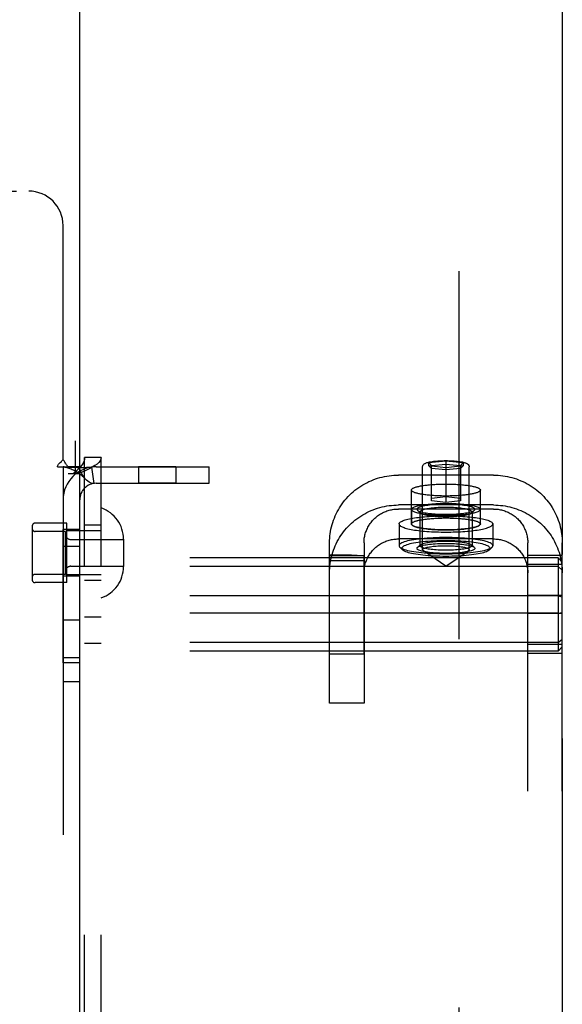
# Model space of a CAD drawing. Header units: inches. Extents: x 0 to 243, y 0 to 157.
# Tile 30 of 76: x 120.37 to 122.34, y 54.55 to 58.12. Entities that reach past the tile are written whole.
import ezdxf

# ---------------------------------------------------------------- set-up
doc = ezdxf.new("R2010")
doc.units = ezdxf.units.IN
doc.header["$LTSCALE"] = 13.357143
doc.header["$MEASUREMENT"] = 0
doc.linetypes.add('HIDDEN', pattern=[0.2, 0.1, -0.1])
doc.linetypes.add('PHANTOM', pattern=[0.8, 0.45, -0.05, 0.1, -0.05, 0.1, -0.05])
doc.layers.get('0').update_dxf_attribs({"linetype": 'CONTINUOUS'})
for name, color, linetype in [('02___PRT_ALL_AXES', 7, 'CONTINUOUS'), ('AVAILABLE_DOOR_SPACES', 7, 'CONTINUOUS'), ('DEFAULT_2', 8, 'HIDDEN')]:
    doc.layers.add(name, color=color, linetype=linetype)

msp = doc.modelspace()

# ---------------------------------------------------------------- linework, layer by layer
at = {"color": 3, "linetype": 'Continuous'}
msp.add_line((120.5894, 43.8734), (120.5894, 66.3734), dxfattribs=at)
at = {"layer": '02___PRT_ALL_AXES', "color": 8, "linetype": 'HIDDEN'}
for p, q in [((120.6074, 53.4644), (120.6074, 56.5324)), ((120.6674, 53.4644), (120.6674, 56.5324)), ((120.9386, 56.4984), (120.8026, 56.4984)), ((120.8026, 56.4984), (120.8026, 56.4384)), ((120.9386, 56.4984), (120.9386, 56.4384)), ((120.9386, 56.4384), (120.8026, 56.4384)), ((121.7924, 56.2909), (121.7924, 56.414)), ((122.0424, 56.2909), (122.0424, 56.414)), ((121.7929, 56.3441), (121.7929, 56.2909)), ((122.0419, 56.3441), (122.0419, 56.2909)), ((120.5424, 56.2939), (120.4274, 56.2939)), ((120.5894, 56.2704), (120.5294, 56.2704)), ((120.5294, 55.7874), (120.5294, 56.2704)), ((120.5424, 56.0779), (120.5424, 56.2939)), ((120.5894, 55.7874), (120.5894, 56.2704)), ((120.6674, 56.2859), (120.6074, 56.2859)), ((121.7474, 56.2909), (121.7474, 56.2121)), ((122.0874, 56.2909), (122.0874, 56.2121)), ((120.5894, 56.2094), (120.5294, 56.2094)), ((121.4954, 56.1784), (121.4954, 56.177)), ((121.4954, 56.177), (121.6204, 56.177)), ((121.4954, 56.1659), (121.4955, 56.1732)), ((121.4954, 56.1612), (121.4954, 56.1659)), ((121.4954, 55.8184), (121.4954, 56.1612)), ((121.4954, 56.1586), (121.6204, 56.1586)), ((121.4955, 56.1732), (121.4955, 56.1757)), ((121.5541, 56.1774), (121.5313, 56.1777)), ((121.5755, 56.1771), (121.5541, 56.1774)), ((121.6204, 56.1768), (121.6204, 56.177)), ((121.6204, 56.1727), (121.6204, 56.1744)), ((121.6204, 56.1706), (121.6204, 56.1727)), ((121.6204, 56.1621), (121.6204, 56.1706)), ((121.6204, 55.8184), (121.6204, 56.1621)), ((120.5894, 56.1014), (120.5294, 56.1014)), ((120.6674, 56.0859), (120.6074, 56.0859)), ((120.5424, 56.0779), (120.4274, 56.0779)), ((120.6674, 55.9524), (120.6074, 55.9524)), ((120.5894, 55.9414), (120.5294, 55.9414)), ((120.6674, 55.8574), (120.6074, 55.8574)), ((120.5894, 55.8054), (120.5294, 55.8054)), ((121.6204, 55.8184), (121.4954, 55.8184)), ((120.5894, 55.7874), (120.5294, 55.7874)), ((120.5894, 55.7184), (120.5294, 55.7184))]:
    msp.add_line(p, q, dxfattribs=at)
for points in [[(121.7924, 56.414), (121.7925, 56.4149), (121.7928, 56.4158), (121.7933, 56.4167), (121.7941, 56.4176), (121.795, 56.4184), (121.7962, 56.4193), (121.7976, 56.4202), (121.7991, 56.421), (121.8009, 56.4219), (121.8029, 56.4227), (121.8051, 56.4235), (121.8074, 56.4243), (121.81, 56.4251), (121.8127, 56.4259), (121.8156, 56.4266), (121.8187, 56.4273), (121.822, 56.428), (121.8254, 56.4287), (121.829, 56.4293), (121.8327, 56.4299), (121.8366, 56.4305), (121.8406, 56.4311), (121.8447, 56.4316), (121.849, 56.4322), (121.8534, 56.4326), (121.8579, 56.4331), (121.8625, 56.4335), (121.8671, 56.4339), (121.8719, 56.4342), (121.8768, 56.4345), (121.8817, 56.4348), (121.8867, 56.435), (121.8917, 56.4352), (121.8968, 56.4354), (121.9019, 56.4355), (121.907, 56.4356), (121.9122, 56.4357), (121.9174, 56.4357)], [(121.9174, 56.3923), (121.9122, 56.3923), (121.907, 56.3923), (121.9019, 56.3924), (121.8968, 56.3926), (121.8917, 56.3927), (121.8867, 56.3929), (121.8817, 56.3932), (121.8768, 56.3934), (121.8719, 56.3938), (121.8671, 56.3941), (121.8625, 56.3945), (121.8579, 56.3949), (121.8534, 56.3953), (121.849, 56.3958), (121.8447, 56.3963), (121.8406, 56.3969), (121.8366, 56.3974), (121.8327, 56.398), (121.829, 56.3986), (121.8254, 56.3993), (121.822, 56.4), (121.8187, 56.4006), (121.8156, 56.4014), (121.8127, 56.4021), (121.81, 56.4029), (121.8074, 56.4036), (121.8051, 56.4044), (121.8029, 56.4053), (121.8009, 56.4061), (121.7991, 56.4069), (121.7976, 56.4078), (121.7962, 56.4087), (121.795, 56.4095), (121.7941, 56.4104), (121.7933, 56.4113), (121.7928, 56.4122), (121.7925, 56.4131), (121.7924, 56.414)], [(121.9174, 56.4357), (121.9225, 56.4357), (121.9277, 56.4356), (121.9328, 56.4355), (121.9379, 56.4354), (121.943, 56.4352), (121.948, 56.435), (121.953, 56.4348), (121.9579, 56.4345), (121.9628, 56.4342), (121.9676, 56.4339), (121.9723, 56.4335), (121.9769, 56.4331), (121.9813, 56.4326), (121.9857, 56.4322), (121.99, 56.4316), (121.9941, 56.4311), (121.9981, 56.4305), (122.002, 56.4299), (122.0057, 56.4293), (122.0093, 56.4287), (122.0127, 56.428), (122.016, 56.4273), (122.0191, 56.4266), (122.022, 56.4259), (122.0247, 56.4251), (122.0273, 56.4243), (122.0297, 56.4235), (122.0318, 56.4227), (122.0338, 56.4219), (122.0356, 56.421), (122.0372, 56.4202), (122.0385, 56.4193), (122.0397, 56.4184), (122.0407, 56.4176), (122.0414, 56.4167), (122.0419, 56.4158), (122.0423, 56.4149), (122.0424, 56.414)], [(122.0424, 56.414), (122.0423, 56.4131), (122.0419, 56.4122), (122.0414, 56.4113), (122.0407, 56.4104), (122.0397, 56.4095), (122.0385, 56.4087), (122.0372, 56.4078), (122.0356, 56.4069), (122.0338, 56.4061), (122.0318, 56.4053), (122.0297, 56.4044), (122.0273, 56.4036), (122.0247, 56.4029), (122.022, 56.4021), (122.0191, 56.4014), (122.016, 56.4006), (122.0127, 56.4), (122.0093, 56.3993), (122.0057, 56.3986), (122.002, 56.398), (121.9981, 56.3974), (121.9941, 56.3969), (121.99, 56.3963), (121.9857, 56.3958), (121.9813, 56.3953), (121.9769, 56.3949), (121.9723, 56.3945), (121.9676, 56.3941), (121.9628, 56.3938), (121.9579, 56.3934), (121.953, 56.3932), (121.948, 56.3929), (121.943, 56.3927), (121.9379, 56.3926), (121.9328, 56.3924), (121.9277, 56.3923), (121.9225, 56.3923), (121.9174, 56.3923)], [(121.7929, 56.3441), (121.7931, 56.3454), (121.7938, 56.3467), (121.7949, 56.348), (121.7965, 56.3492), (121.7985, 56.3505), (121.8009, 56.3517), (121.8038, 56.3529), (121.8071, 56.3541), (121.8108, 56.3552), (121.8149, 56.3563), (121.8194, 56.3574), (121.8242, 56.3584), (121.8293, 56.3593), (121.8348, 56.3602), (121.8406, 56.3611), (121.8466, 56.3619), (121.8529, 56.3626), (121.8595, 56.3632), (121.8663, 56.3638), (121.8732, 56.3643), (121.8803, 56.3647), (121.8876, 56.365), (121.8949, 56.3653), (121.9024, 56.3655), (121.9098, 56.3656), (121.9174, 56.3657), (121.9249, 56.3656), (121.9324, 56.3655), (121.9398, 56.3653), (121.9472, 56.365), (121.9544, 56.3647), (121.9615, 56.3643), (121.9685, 56.3638), (121.9752, 56.3632), (121.9818, 56.3626), (121.9881, 56.3619), (121.9941, 56.3611), (121.9999, 56.3602), (122.0054, 56.3593), (122.0105, 56.3584), (122.0154, 56.3574), (122.0198, 56.3563), (122.0239, 56.3552), (122.0276, 56.3541), (122.0309, 56.3529), (122.0338, 56.3517), (122.0362, 56.3505), (122.0382, 56.3492), (122.0398, 56.348), (122.0409, 56.3467), (122.0416, 56.3454), (122.0419, 56.3441)], [(121.7929, 56.3441), (121.7931, 56.3428), (121.7938, 56.3415), (121.7949, 56.3402), (121.7965, 56.3389), (121.7985, 56.3376), (121.8009, 56.3364), (121.8038, 56.3352), (121.8071, 56.334), (121.8108, 56.3329), (121.8149, 56.3318), (121.8194, 56.3307), (121.8242, 56.3297), (121.8293, 56.3288), (121.8348, 56.3279), (121.8406, 56.327), (121.8466, 56.3263), (121.8529, 56.3256), (121.8595, 56.3249), (121.8663, 56.3243), (121.8732, 56.3238), (121.8803, 56.3234), (121.8876, 56.3231), (121.8949, 56.3228), (121.9024, 56.3226), (121.9098, 56.3225), (121.9174, 56.3224), (121.9249, 56.3225), (121.9324, 56.3226), (121.9398, 56.3228), (121.9472, 56.3231), (121.9544, 56.3234), (121.9615, 56.3238), (121.9685, 56.3243), (121.9752, 56.3249), (121.9818, 56.3256), (121.9881, 56.3263), (121.9941, 56.327), (121.9999, 56.3279), (122.0054, 56.3288), (122.0105, 56.3297), (122.0154, 56.3307), (122.0198, 56.3318), (122.0239, 56.3329), (122.0276, 56.334), (122.0309, 56.3352), (122.0338, 56.3364), (122.0362, 56.3376), (122.0382, 56.3389), (122.0398, 56.3402), (122.0409, 56.3415), (122.0416, 56.3428), (122.0419, 56.3441)], [(121.7474, 56.2909), (121.7476, 56.2924), (121.7483, 56.294), (121.7495, 56.2955), (121.7511, 56.297), (121.7532, 56.2985), (121.7557, 56.3), (121.7586, 56.3015), (121.7621, 56.3029), (121.7659, 56.3043), (121.7701, 56.3056), (121.7748, 56.307), (121.7798, 56.3082), (121.7852, 56.3095), (121.791, 56.3106), (121.7971, 56.3118), (121.8036, 56.3128), (121.8104, 56.3138), (121.8174, 56.3148), (121.8248, 56.3156), (121.8324, 56.3164), (121.8402, 56.3172), (121.8482, 56.3178), (121.8564, 56.3184), (121.8648, 56.319), (121.8734, 56.3194), (121.882, 56.3198), (121.8908, 56.32), (121.8996, 56.3202), (121.9085, 56.3204), (121.9174, 56.3204), (121.9263, 56.3204), (121.9351, 56.3202), (121.944, 56.32), (121.9527, 56.3198), (121.9614, 56.3194), (121.9699, 56.319), (121.9783, 56.3184), (121.9865, 56.3178), (121.9945, 56.3172), (122.0024, 56.3164), (122.0099, 56.3156), (122.0173, 56.3148), (122.0243, 56.3138), (122.0311, 56.3128), (122.0376, 56.3118), (122.0437, 56.3106), (122.0495, 56.3095), (122.0549, 56.3082), (122.0599, 56.307), (122.0646, 56.3056), (122.0688, 56.3043), (122.0727, 56.3029), (122.0761, 56.3015), (122.079, 56.3), (122.0816, 56.2985), (122.0836, 56.297), (122.0853, 56.2955), (122.0864, 56.294), (122.0871, 56.2924), (122.0874, 56.2909)], [(121.7924, 56.2909), (121.7925, 56.2918), (121.7928, 56.2927), (121.7933, 56.2936), (121.7941, 56.2945), (121.795, 56.2953), (121.7962, 56.2962), (121.7976, 56.2971), (121.7991, 56.2979), (121.8009, 56.2988), (121.8029, 56.2996), (121.8051, 56.3004), (121.8074, 56.3012), (121.81, 56.302), (121.8127, 56.3028), (121.8156, 56.3035), (121.8187, 56.3042), (121.822, 56.3049), (121.8254, 56.3056), (121.829, 56.3062), (121.8327, 56.3068), (121.8366, 56.3074), (121.8406, 56.308), (121.8447, 56.3085), (121.849, 56.3091), (121.8534, 56.3095), (121.8579, 56.31), (121.8625, 56.3104), (121.8671, 56.3108), (121.8719, 56.3111), (121.8768, 56.3114), (121.8817, 56.3117), (121.8867, 56.3119), (121.8917, 56.3121), (121.8968, 56.3123), (121.9019, 56.3124), (121.907, 56.3125), (121.9122, 56.3126), (121.9174, 56.3126)], [(121.7929, 56.2909), (121.7931, 56.2922), (121.7938, 56.2935), (121.7949, 56.2948), (121.7965, 56.2961), (121.7985, 56.2973), (121.8009, 56.2985), (121.8038, 56.2998), (121.8071, 56.3009), (121.8108, 56.3021), (121.8149, 56.3032), (121.8194, 56.3042), (121.8242, 56.3052), (121.8293, 56.3062), (121.8348, 56.3071), (121.8406, 56.3079), (121.8466, 56.3087), (121.8529, 56.3094), (121.8595, 56.31), (121.8663, 56.3106), (121.8732, 56.3111), (121.8803, 56.3115), (121.8876, 56.3119), (121.8949, 56.3121), (121.9024, 56.3123), (121.9098, 56.3125), (121.9174, 56.3125), (121.9249, 56.3125), (121.9324, 56.3123), (121.9398, 56.3121), (121.9472, 56.3119), (121.9544, 56.3115), (121.9615, 56.3111), (121.9685, 56.3106), (121.9752, 56.31), (121.9818, 56.3094), (121.9881, 56.3087), (121.9941, 56.3079), (121.9999, 56.3071), (122.0054, 56.3062), (122.0105, 56.3052), (122.0154, 56.3042), (122.0198, 56.3032), (122.0239, 56.3021), (122.0276, 56.3009), (122.0309, 56.2998), (122.0338, 56.2985), (122.0362, 56.2973), (122.0382, 56.2961), (122.0398, 56.2948), (122.0409, 56.2935), (122.0416, 56.2922), (122.0419, 56.2909)], [(121.9174, 56.3126), (121.9225, 56.3126), (121.9277, 56.3125), (121.9328, 56.3124), (121.9379, 56.3123), (121.943, 56.3121), (121.948, 56.3119), (121.953, 56.3117), (121.9579, 56.3114), (121.9628, 56.3111), (121.9676, 56.3108), (121.9723, 56.3104), (121.9769, 56.31), (121.9813, 56.3095), (121.9857, 56.3091), (121.99, 56.3085), (121.9941, 56.308), (121.9981, 56.3074), (122.002, 56.3068), (122.0057, 56.3062), (122.0093, 56.3056), (122.0127, 56.3049), (122.016, 56.3042), (122.0191, 56.3035), (122.022, 56.3028), (122.0247, 56.302), (122.0273, 56.3012), (122.0297, 56.3004), (122.0318, 56.2996), (122.0338, 56.2988), (122.0356, 56.2979), (122.0372, 56.2971), (122.0385, 56.2962), (122.0397, 56.2953), (122.0407, 56.2945), (122.0414, 56.2936), (122.0419, 56.2927), (122.0423, 56.2918), (122.0424, 56.2909)], [(121.7474, 56.2909), (121.7476, 56.2893), (121.7483, 56.2878), (121.7495, 56.2863), (121.7511, 56.2847), (121.7532, 56.2832), (121.7557, 56.2818), (121.7586, 56.2803), (121.7621, 56.2789), (121.7659, 56.2775), (121.7701, 56.2761), (121.7748, 56.2748), (121.7798, 56.2735), (121.7852, 56.2723), (121.791, 56.2711), (121.7971, 56.27), (121.8036, 56.2689), (121.8104, 56.2679), (121.8174, 56.267), (121.8248, 56.2661), (121.8324, 56.2653), (121.8402, 56.2646), (121.8482, 56.2639), (121.8564, 56.2633), (121.8648, 56.2628), (121.8734, 56.2624), (121.882, 56.262), (121.8908, 56.2617), (121.8996, 56.2615), (121.9085, 56.2614), (121.9174, 56.2614), (121.9263, 56.2614), (121.9351, 56.2615), (121.944, 56.2617), (121.9527, 56.262), (121.9614, 56.2624), (121.9699, 56.2628), (121.9783, 56.2633), (121.9865, 56.2639), (121.9945, 56.2646), (122.0024, 56.2653), (122.0099, 56.2661), (122.0173, 56.267), (122.0243, 56.2679), (122.0311, 56.2689), (122.0376, 56.27), (122.0437, 56.2711), (122.0495, 56.2723), (122.0549, 56.2735), (122.0599, 56.2748), (122.0646, 56.2761), (122.0688, 56.2775), (122.0727, 56.2789), (122.0761, 56.2803), (122.079, 56.2818), (122.0816, 56.2832), (122.0836, 56.2847), (122.0853, 56.2863), (122.0864, 56.2878), (122.0871, 56.2893), (122.0874, 56.2909)], [(121.9174, 56.2692), (121.9122, 56.2692), (121.907, 56.2692), (121.9019, 56.2693), (121.8968, 56.2695), (121.8917, 56.2696), (121.8867, 56.2698), (121.8817, 56.2701), (121.8768, 56.2703), (121.8719, 56.2707), (121.8671, 56.271), (121.8625, 56.2714), (121.8579, 56.2718), (121.8534, 56.2722), (121.849, 56.2727), (121.8447, 56.2732), (121.8406, 56.2737), (121.8366, 56.2743), (121.8327, 56.2749), (121.829, 56.2755), (121.8254, 56.2762), (121.822, 56.2769), (121.8187, 56.2775), (121.8156, 56.2783), (121.8127, 56.279), (121.81, 56.2798), (121.8074, 56.2805), (121.8051, 56.2813), (121.8029, 56.2822), (121.8009, 56.283), (121.7991, 56.2838), (121.7976, 56.2847), (121.7962, 56.2856), (121.795, 56.2864), (121.7941, 56.2873), (121.7933, 56.2882), (121.7928, 56.2891), (121.7925, 56.29), (121.7924, 56.2909)], [(121.7929, 56.2909), (121.7931, 56.2896), (121.7938, 56.2883), (121.7949, 56.287), (121.7965, 56.2857), (121.7985, 56.2844), (121.8009, 56.2832), (121.8038, 56.282), (121.8071, 56.2808), (121.8108, 56.2797), (121.8149, 56.2786), (121.8194, 56.2775), (121.8242, 56.2765), (121.8293, 56.2756), (121.8348, 56.2747), (121.8406, 56.2739), (121.8466, 56.2731), (121.8529, 56.2724), (121.8595, 56.2717), (121.8663, 56.2712), (121.8732, 56.2707), (121.8803, 56.2702), (121.8876, 56.2699), (121.8949, 56.2696), (121.9024, 56.2694), (121.9098, 56.2693), (121.9174, 56.2693), (121.9249, 56.2693), (121.9324, 56.2694), (121.9398, 56.2696), (121.9472, 56.2699), (121.9544, 56.2702), (121.9615, 56.2707), (121.9685, 56.2712), (121.9752, 56.2717), (121.9818, 56.2724), (121.9881, 56.2731), (121.9941, 56.2739), (121.9999, 56.2747), (122.0054, 56.2756), (122.0105, 56.2765), (122.0154, 56.2775), (122.0198, 56.2786), (122.0239, 56.2797), (122.0276, 56.2808), (122.0309, 56.282), (122.0338, 56.2832), (122.0362, 56.2844), (122.0382, 56.2857), (122.0398, 56.287), (122.0409, 56.2883), (122.0416, 56.2896), (122.0419, 56.2909)], [(122.0424, 56.2909), (122.0423, 56.29), (122.0419, 56.2891), (122.0414, 56.2882), (122.0407, 56.2873), (122.0397, 56.2864), (122.0385, 56.2856), (122.0372, 56.2847), (122.0356, 56.2838), (122.0338, 56.283), (122.0318, 56.2822), (122.0297, 56.2813), (122.0273, 56.2805), (122.0247, 56.2798), (122.022, 56.279), (122.0191, 56.2783), (122.016, 56.2775), (122.0127, 56.2769), (122.0093, 56.2762), (122.0057, 56.2755), (122.002, 56.2749), (121.9981, 56.2743), (121.9941, 56.2737), (121.99, 56.2732), (121.9857, 56.2727), (121.9813, 56.2722), (121.9769, 56.2718), (121.9723, 56.2714), (121.9676, 56.271), (121.9628, 56.2707), (121.9579, 56.2703), (121.953, 56.2701), (121.948, 56.2698), (121.943, 56.2696), (121.9379, 56.2695), (121.9328, 56.2693), (121.9277, 56.2692), (121.9225, 56.2692), (121.9174, 56.2692)], [(121.5313, 56.1777), (121.5071, 56.1782), (121.4954, 56.1784)], [(121.4955, 56.1757), (121.4955, 56.1766), (121.4955, 56.1773), (121.4955, 56.1779), (121.4954, 56.1782), (121.4954, 56.1784), (121.4954, 56.1784)], [(121.5954, 56.177), (121.5856, 56.177), (121.5755, 56.1771)], [(121.6204, 56.1744), (121.6204, 56.1751), (121.6204, 56.1757), (121.6204, 56.1768)]]:
    msp.add_lwpolyline(points, dxfattribs=at)
at = {"layer": 'AVAILABLE_DOOR_SPACES', "color": 4, "linetype": 'PHANTOM'}
msp.add_line((122.3394, 94.2484), (122.3394, 15.9984), dxfattribs=at)
at = {"layer": 'DEFAULT_2', "color": 8, "linetype": 'HIDDEN'}
for p, q in [((121.9644, 94.6084), (121.9644, 15.6384)), ((119.0244, 57.4984), (120.4044, 57.4984)), ((120.5294, 56.5246), (120.5294, 57.3734)), ((118.8549, 56.5924), (120.5739, 56.5924)), ((120.5739, 56.4724), (120.5739, 56.5924)), ((118.8549, 56.5324), (120.5739, 56.5324)), ((120.6674, 56.5324), (120.6074, 56.5324)), ((120.6074, 53.4644), (120.6074, 56.5324)), ((120.6674, 53.4644), (120.6674, 56.5324)), ((121.8549, 56.5139), (121.9174, 56.5201)), ((121.8549, 56.5013), (121.8549, 56.5139)), ((121.8549, 56.5139), (121.8649, 56.503)), ((121.9174, 56.5201), (121.9799, 56.5139)), ((121.9174, 56.5201), (121.9174, 56.369)), ((121.9799, 56.5139), (121.9699, 56.503)), ((121.9799, 56.5139), (121.9799, 56.5013)), ((120.5085, 56.4984), (120.5477, 56.4984)), ((120.5294, 56.4984), (120.5294, 53.4984)), ((120.5894, 56.4984), (120.5477, 56.4984)), ((120.6316, 56.4971), (120.6405, 56.4377)), ((120.6494, 56.4984), (121.0594, 56.4984)), ((121.0594, 56.4384), (121.0594, 56.4984)), ((121.8329, 56.1973), (121.8329, 56.4977)), ((121.9174, 56.4951), (121.8549, 56.5013)), ((121.8549, 56.5013), (121.8649, 56.4925)), ((121.8649, 56.503), (121.9174, 56.5083)), ((121.8649, 56.3743), (121.8649, 56.503)), ((121.9174, 56.4872), (121.8649, 56.4925)), ((121.9174, 56.5083), (121.9699, 56.503)), ((121.9799, 56.5013), (121.9174, 56.4951)), ((121.9699, 56.4925), (121.9174, 56.4872)), ((121.9699, 56.503), (121.9699, 56.3743)), ((121.9799, 56.5013), (121.9699, 56.4925)), ((122.0019, 56.1973), (122.0019, 56.4977)), ((120.5844, 56.4724), (120.5474, 56.4724)), ((122.0894, 56.4682), (121.7454, 56.4682)), ((120.6494, 56.4384), (121.0594, 56.4384)), ((121.8649, 56.3848), (121.9174, 56.3901)), ((121.9174, 56.369), (121.8649, 56.3743)), ((121.9174, 56.3901), (121.9699, 56.3848)), ((121.9699, 56.3743), (121.9174, 56.369)), ((122.0894, 56.3597), (121.7454, 56.3597)), ((122.0894, 56.3451), (121.7454, 56.3451)), ((121.8238, 56.3313), (121.814, 56.3408)), ((122.0109, 56.3313), (122.0207, 56.3408)), ((121.8224, 56.3342), (121.8224, 56.2121)), ((122.0124, 56.3342), (122.0124, 56.2121)), ((120.4174, 56.2839), (120.4174, 56.0879)), ((120.5374, 56.2639), (120.4274, 56.2639)), ((120.5374, 56.1079), (120.5374, 56.2639)), ((120.6674, 56.2659), (120.5424, 56.2659)), ((120.5574, 56.2344), (120.7484, 56.2344)), ((120.7484, 56.2354), (120.7484, 56.1364)), ((122.0894, 56.2366), (121.7454, 56.2366)), ((121.4954, 55.6409), (121.4954, 56.222)), ((121.6204, 56.222), (121.6204, 55.6409)), ((121.7599, 56.1973), (121.75, 56.2069)), ((121.8238, 56.215), (121.814, 56.2055)), ((121.9174, 56.1382), (121.8355, 56.1937)), ((121.9174, 56.1382), (121.9992, 56.1937)), ((122.0109, 56.215), (122.0207, 56.2055)), ((122.0749, 56.1973), (122.0847, 56.2069)), ((122.2144, 49.9783), (122.2144, 56.222)), ((122.3394, 49.9783), (122.3394, 56.222)), ((122.3244, 56.1679), (118.8544, 56.1679)), ((122.3394, 56.1761), (122.2144, 56.1761)), ((122.3244, 56.1679), (122.3394, 56.1517)), ((122.3244, 56.1679), (122.3244, 55.8288)), ((122.3244, 56.1366), (118.8544, 56.1366)), ((120.5574, 56.1374), (120.7484, 56.1374)), ((122.3394, 56.1432), (122.2144, 56.1432)), ((122.3244, 56.1366), (122.3394, 56.1233)), ((120.5374, 56.1079), (120.4274, 56.1079)), ((120.6674, 56.1059), (120.5424, 56.1059)), ((122.3244, 56.0297), (118.8544, 56.0297)), ((122.3394, 56.0312), (122.2144, 56.0312)), ((122.3244, 56.0297), (122.3394, 56.0267)), ((122.3244, 55.9671), (118.8544, 55.9671)), ((122.3394, 55.9656), (122.2144, 55.9656)), ((122.3244, 55.9671), (122.3394, 55.9701)), ((122.3244, 55.8602), (122.3394, 55.8734)), ((122.3244, 55.8602), (118.8544, 55.8602)), ((122.3394, 55.8535), (122.2144, 55.8535)), ((122.3244, 55.8288), (122.3394, 55.8451)), ((122.3244, 55.8288), (118.8544, 55.8288)), ((122.3394, 55.8207), (122.2144, 55.8207)), ((121.6204, 55.6409), (121.4954, 55.6409))]:
    msp.add_line(p, q, dxfattribs=at)
for points in [[(120.5085, 56.4984), (120.5091, 56.5007), (120.51, 56.5031), (120.5113, 56.5056), (120.5129, 56.5079), (120.5146, 56.5099), (120.5164, 56.5119), (120.5185, 56.5138)], [(120.5185, 56.5138), (120.5229, 56.5179), (120.5252, 56.52), (120.5274, 56.5222), (120.5294, 56.5246)], [(120.5379, 56.5112), (120.5354, 56.5153), (120.534, 56.5176), (120.5325, 56.52), (120.5309, 56.5223), (120.5294, 56.5246)], [(120.6074, 56.5324), (120.6069, 56.5264), (120.6055, 56.5204), (120.6031, 56.5144), (120.5999, 56.5084), (120.5959, 56.5024), (120.5911, 56.4964), (120.5856, 56.4904), (120.5795, 56.4844), (120.5729, 56.4784), (120.5659, 56.4724)], [(120.6674, 56.5324), (120.6664, 56.5264), (120.6636, 56.5204), (120.6589, 56.5144), (120.6525, 56.5084), (120.6444, 56.5024), (120.6348, 56.4964), (120.6238, 56.4904), (120.6116, 56.4844), (120.5984, 56.4784), (120.5844, 56.4724)], [(121.8329, 56.4977), (121.833, 56.4995), (121.8334, 56.5012), (121.834, 56.503), (121.8349, 56.5046), (121.8361, 56.5061), (121.8374, 56.5074), (121.8388, 56.5086), (121.8404, 56.5097), (121.8422, 56.5107), (121.8441, 56.5116), (121.8463, 56.5125), (121.8487, 56.5133), (121.8515, 56.5142), (121.8547, 56.515), (121.8584, 56.5158), (121.8626, 56.5166), (121.8672, 56.5174), (121.8722, 56.5181), (121.8773, 56.5187), (121.8827, 56.5192), (121.8882, 56.5196), (121.8938, 56.52), (121.8996, 56.5203), (121.9055, 56.5205), (121.9114, 56.5206), (121.9174, 56.5206)], [(121.9174, 56.5206), (121.9234, 56.5206), (121.9294, 56.5205), (121.9354, 56.5202), (121.9413, 56.52), (121.947, 56.5196), (121.9526, 56.5191), (121.958, 56.5186), (121.9632, 56.518), (121.9682, 56.5173), (121.9728, 56.5165), (121.9769, 56.5157), (121.9805, 56.5149), (121.9836, 56.5141), (121.9864, 56.5132), (121.9887, 56.5124), (121.9909, 56.5115), (121.9928, 56.5106), (121.9945, 56.5096), (121.996, 56.5085), (121.9974, 56.5073), (121.9987, 56.506), (121.9998, 56.5045), (122.0007, 56.5029), (122.0013, 56.5012), (122.0017, 56.4995), (122.0019, 56.4977)], [(120.5324, 56.4977), (120.5311, 56.4979), (120.5298, 56.4982), (120.5294, 56.4984)], [(120.6316, 56.4971), (120.6231, 56.4961), (120.6141, 56.4954), (120.6051, 56.495), (120.5963, 56.4949), (120.5881, 56.4949), (120.5805, 56.495), (120.5735, 56.4952), (120.567, 56.4954), (120.5608, 56.4956), (120.5551, 56.4959), (120.5496, 56.4963), (120.5446, 56.4966), (120.5401, 56.497), (120.5363, 56.4973), (120.5333, 56.4976), (120.5318, 56.4978)], [(120.5324, 56.4977), (120.5355, 56.4972), (120.5389, 56.4966), (120.5424, 56.4957), (120.5462, 56.4947), (120.55, 56.4935), (120.554, 56.4922), (120.558, 56.4907), (120.562, 56.489), (120.5662, 56.4871), (120.5703, 56.4851), (120.5744, 56.4828), (120.5785, 56.4804), (120.5826, 56.4778), (120.5867, 56.475), (120.5908, 56.4719), (120.5948, 56.4687), (120.5988, 56.4652), (120.6028, 56.4614), (120.6067, 56.4574), (120.6094, 56.4545)], [(120.5477, 56.4984), (120.5455, 56.5008), (120.5436, 56.503), (120.5419, 56.5052), (120.5405, 56.5072), (120.5392, 56.5092), (120.5379, 56.5112)], [(120.6094, 56.4545), (120.6089, 56.4551), (120.6045, 56.4605), (120.6004, 56.4665), (120.5967, 56.4729), (120.5936, 56.4796), (120.5913, 56.4863), (120.5898, 56.4926), (120.5894, 56.4984)], [(120.6405, 56.4377), (120.637, 56.4376), (120.6329, 56.4382), (120.6283, 56.4397), (120.6234, 56.4423), (120.6184, 56.4458), (120.6135, 56.4502), (120.6094, 56.4545)], [(121.4954, 56.222), (121.4955, 56.2305), (121.4959, 56.2388), (121.4967, 56.2472), (121.4977, 56.2556), (121.499, 56.2639), (121.5006, 56.2721), (121.5025, 56.2803), (121.5046, 56.2885), (121.5071, 56.2965), (121.5098, 56.3045), (121.5128, 56.3123), (121.516, 56.3201), (121.5196, 56.3278), (121.5234, 56.3353), (121.5274, 56.3427), (121.5317, 56.3499), (121.5363, 56.3571), (121.5411, 56.364), (121.5462, 56.3708), (121.5514, 56.3774), (121.5569, 56.3838), (121.5627, 56.3901), (121.5686, 56.3961), (121.5747, 56.402), (121.5811, 56.4076), (121.5876, 56.413), (121.5943, 56.4182), (121.6012, 56.4232), (121.6083, 56.4279), (121.6155, 56.4324), (121.6228, 56.4366), (121.6303, 56.4406), (121.638, 56.4444), (121.6457, 56.4479), (121.6536, 56.4511), (121.6616, 56.454), (121.6697, 56.4567), (121.6779, 56.4591), (121.6862, 56.4612), (121.6945, 56.4631), (121.7029, 56.4647), (121.7113, 56.466), (121.7198, 56.467), (121.7283, 56.4677), (121.7368, 56.4681), (121.7454, 56.4682)], [(122.0894, 56.4682), (122.0979, 56.4681), (122.1064, 56.4677), (122.1149, 56.467), (122.1234, 56.466), (122.1318, 56.4647), (122.1402, 56.4631), (122.1486, 56.4612), (122.1568, 56.4591), (122.165, 56.4567), (122.1731, 56.454), (122.181, 56.4511), (122.1889, 56.4479), (122.1967, 56.4444), (122.2043, 56.4407), (122.2119, 56.4367), (122.2192, 56.4324), (122.2264, 56.4279), (122.2335, 56.4232), (122.2404, 56.4182), (122.2471, 56.413), (122.2537, 56.4076), (122.26, 56.402), (122.2661, 56.3961), (122.2721, 56.3901), (122.2778, 56.3838), (122.2833, 56.3774), (122.2886, 56.3708), (122.2936, 56.364), (122.2984, 56.3571), (122.303, 56.35), (122.3073, 56.3427), (122.3113, 56.3353), (122.3151, 56.3278), (122.3187, 56.3201), (122.3219, 56.3124), (122.3249, 56.3045), (122.3276, 56.2965), (122.3301, 56.2885), (122.3322, 56.2803), (122.3341, 56.2721), (122.3357, 56.2639), (122.337, 56.2556), (122.338, 56.2472), (122.3388, 56.2388), (122.3392, 56.2305), (122.3394, 56.222)], [(121.4954, 56.1135), (121.4955, 56.1219), (121.4959, 56.1303), (121.4967, 56.1387), (121.4977, 56.147), (121.499, 56.1553), (121.5006, 56.1636), (121.5025, 56.1718), (121.5046, 56.1799), (121.5071, 56.188), (121.5098, 56.1959), (121.5128, 56.2038), (121.516, 56.2116), (121.5196, 56.2192), (121.5234, 56.2268), (121.5274, 56.2341), (121.5317, 56.2414), (121.5363, 56.2485), (121.5411, 56.2555), (121.5462, 56.2623), (121.5514, 56.2689), (121.5569, 56.2753), (121.5627, 56.2816), (121.5686, 56.2876), (121.5747, 56.2935), (121.5811, 56.2991), (121.5876, 56.3045), (121.5943, 56.3097), (121.6012, 56.3147), (121.6083, 56.3194), (121.6155, 56.3239), (121.6228, 56.3281), (121.6303, 56.3321), (121.638, 56.3358), (121.6457, 56.3393), (121.6536, 56.3425), (121.6616, 56.3455), (121.6697, 56.3482), (121.6779, 56.3506), (121.6862, 56.3527), (121.6945, 56.3546), (121.7029, 56.3561), (121.7113, 56.3574), (121.7198, 56.3584), (121.7283, 56.3591), (121.7368, 56.3596), (121.7454, 56.3597)], [(121.6204, 56.222), (121.6204, 56.2262), (121.6206, 56.2304), (121.621, 56.2346), (121.6215, 56.2388), (121.6222, 56.243), (121.623, 56.2471), (121.6239, 56.2512), (121.625, 56.2553), (121.6262, 56.2593), (121.6276, 56.2633), (121.6291, 56.2672), (121.6307, 56.2711), (121.6325, 56.2749), (121.6344, 56.2787), (121.6364, 56.2824), (121.6385, 56.286), (121.6408, 56.2895), (121.6432, 56.293), (121.6458, 56.2964), (121.6484, 56.2997), (121.6511, 56.3029), (121.654, 56.3061), (121.657, 56.3091), (121.66, 56.312), (121.6632, 56.3148), (121.6665, 56.3175), (121.6698, 56.3201), (121.6733, 56.3226), (121.6768, 56.325), (121.6804, 56.3272), (121.6841, 56.3293), (121.6878, 56.3313), (121.6917, 56.3332), (121.6956, 56.335), (121.6995, 56.3366), (121.7035, 56.338), (121.7075, 56.3394), (121.7116, 56.3406), (121.7158, 56.3416), (121.7199, 56.3426), (121.7241, 56.3434), (121.7283, 56.344), (121.7326, 56.3445), (121.7368, 56.3449), (121.7411, 56.3451), (121.7454, 56.3451)], [(122.0224, 56.3441), (122.0221, 56.3454), (122.0212, 56.3467), (122.0198, 56.348), (122.0178, 56.3494), (122.0152, 56.3507), (122.0121, 56.3519), (122.0084, 56.3531), (122.0042, 56.3543), (121.9996, 56.3554), (121.9944, 56.3564), (121.9889, 56.3574), (121.9829, 56.3583), (121.9766, 56.3591), (121.97, 56.3598), (121.963, 56.3605), (121.9558, 56.361), (121.9484, 56.3615), (121.9408, 56.3618), (121.933, 56.3621), (121.9252, 56.3622), (121.9174, 56.3623), (121.9095, 56.3622), (121.9017, 56.3621), (121.894, 56.3618), (121.8864, 56.3615), (121.8789, 56.361), (121.8717, 56.3605), (121.8647, 56.3598), (121.8581, 56.3591), (121.8518, 56.3583), (121.8458, 56.3574), (121.8403, 56.3564), (121.8352, 56.3554), (121.8305, 56.3543), (121.8263, 56.3531), (121.8226, 56.3519), (121.8195, 56.3507), (121.8169, 56.3494), (121.8149, 56.348), (121.8135, 56.3467), (121.8126, 56.3454), (121.8124, 56.3441)], [(121.8124, 56.3441), (121.8126, 56.3427), (121.8135, 56.3414), (121.814, 56.3408)], [(121.814, 56.3408), (121.8149, 56.3401), (121.8169, 56.3388), (121.8195, 56.3375), (121.8226, 56.3362), (121.8263, 56.335), (121.8305, 56.3338), (121.8352, 56.3327), (121.8403, 56.3317), (121.8458, 56.3307), (121.8518, 56.3298), (121.8581, 56.329), (121.8647, 56.3283), (121.8717, 56.3276), (121.8789, 56.3271), (121.8863, 56.3266), (121.8939, 56.3263), (121.9017, 56.326), (121.9095, 56.3259), (121.9174, 56.3258), (121.9252, 56.3259), (121.933, 56.326), (121.9408, 56.3263), (121.9484, 56.3266), (121.9558, 56.3271), (121.963, 56.3276), (121.97, 56.3283), (121.9766, 56.329), (121.9829, 56.3298), (121.9889, 56.3307), (121.9944, 56.3317), (121.9995, 56.3327), (122.0042, 56.3338), (122.0084, 56.335), (122.0121, 56.3362), (122.0152, 56.3375), (122.0178, 56.3388), (122.0198, 56.3401), (122.0207, 56.3408)], [(122.0124, 56.3342), (122.0121, 56.3354), (122.0113, 56.3366), (122.0101, 56.3378), (122.0082, 56.339), (122.0059, 56.3402), (122.0031, 56.3413), (121.9997, 56.3424), (121.996, 56.3435), (121.9917, 56.3445), (121.9871, 56.3454), (121.9821, 56.3463), (121.9767, 56.3471), (121.971, 56.3478), (121.965, 56.3485), (121.9587, 56.3491), (121.9521, 56.3496), (121.9454, 56.35), (121.9385, 56.3503), (121.9315, 56.3505), (121.9245, 56.3507), (121.9174, 56.3507), (121.9103, 56.3507), (121.9032, 56.3505), (121.8962, 56.3503), (121.8893, 56.35), (121.8826, 56.3496), (121.8761, 56.3491), (121.8698, 56.3485), (121.8637, 56.3478), (121.858, 56.3471), (121.8526, 56.3463), (121.8476, 56.3454), (121.843, 56.3445), (121.8388, 56.3435), (121.835, 56.3424), (121.8316, 56.3413), (121.8288, 56.3402), (121.8265, 56.339), (121.8247, 56.3378), (121.8234, 56.3366), (121.8226, 56.3354), (121.8224, 56.3342)], [(122.0207, 56.3408), (122.0212, 56.3414), (122.0221, 56.3427), (122.0224, 56.3441)], [(122.0894, 56.3597), (122.0979, 56.3596), (122.1064, 56.3591), (122.1149, 56.3584), (122.1234, 56.3574), (122.1318, 56.3561), (122.1402, 56.3546), (122.1486, 56.3527), (122.1568, 56.3506), (122.165, 56.3482), (122.1731, 56.3455), (122.181, 56.3426), (122.1889, 56.3393), (122.1967, 56.3359), (122.2043, 56.3321), (122.2119, 56.3281), (122.2192, 56.3239), (122.2264, 56.3194), (122.2335, 56.3147), (122.2404, 56.3097), (122.2471, 56.3045), (122.2537, 56.2991), (122.26, 56.2934), (122.2661, 56.2876), (122.2721, 56.2816), (122.2778, 56.2753), (122.2833, 56.2689), (122.2886, 56.2623), (122.2936, 56.2555), (122.2984, 56.2485), (122.303, 56.2414), (122.3073, 56.2342), (122.3113, 56.2268), (122.3151, 56.2193), (122.3187, 56.2116), (122.3219, 56.2038), (122.3249, 56.196), (122.3276, 56.188), (122.3301, 56.1799), (122.3322, 56.1718), (122.3341, 56.1636), (122.3357, 56.1553), (122.337, 56.147), (122.338, 56.1387), (122.3388, 56.1303), (122.3392, 56.1219), (122.3394, 56.1135)], [(122.0894, 56.3451), (122.0936, 56.3451), (122.0979, 56.3449), (122.1021, 56.3445), (122.1064, 56.344), (122.1106, 56.3434), (122.1148, 56.3426), (122.119, 56.3416), (122.1231, 56.3406), (122.1272, 56.3394), (122.1312, 56.338), (122.1352, 56.3366), (122.1391, 56.335), (122.143, 56.3332), (122.1468, 56.3314), (122.1506, 56.3294), (122.1543, 56.3272), (122.1579, 56.325), (122.1614, 56.3226), (122.1649, 56.3201), (122.1682, 56.3175), (122.1715, 56.3148), (122.1747, 56.312), (122.1777, 56.3091), (122.1807, 56.3061), (122.1836, 56.3029), (122.1863, 56.2997), (122.189, 56.2964), (122.1915, 56.293), (122.1939, 56.2896), (122.1962, 56.286), (122.1983, 56.2824), (122.2003, 56.2787), (122.2022, 56.2749), (122.204, 56.2711), (122.2056, 56.2672), (122.2071, 56.2633), (122.2085, 56.2593), (122.2097, 56.2553), (122.2108, 56.2512), (122.2117, 56.2471), (122.2125, 56.243), (122.2132, 56.2388), (122.2137, 56.2346), (122.2141, 56.2304), (122.2143, 56.2262), (122.2144, 56.222)], [(121.8224, 56.3342), (121.8226, 56.333), (121.8234, 56.3318), (121.8238, 56.3313)], [(121.8238, 56.3313), (121.8247, 56.3306), (121.8265, 56.3294), (121.8288, 56.3282), (121.8316, 56.3271), (121.835, 56.326), (121.8388, 56.3249), (121.843, 56.3239), (121.8476, 56.323), (121.8526, 56.3221), (121.858, 56.3213), (121.8637, 56.3206), (121.8698, 56.3199), (121.876, 56.3194), (121.8826, 56.3189), (121.8893, 56.3184), (121.8962, 56.3181), (121.9032, 56.3179), (121.9102, 56.3178), (121.9174, 56.3177), (121.9245, 56.3178), (121.9315, 56.3179), (121.9385, 56.3181), (121.9454, 56.3184), (121.9521, 56.3189), (121.9587, 56.3194), (121.965, 56.3199), (121.971, 56.3206), (121.9767, 56.3213), (121.9821, 56.3221), (121.9871, 56.323), (121.9917, 56.3239), (121.9959, 56.3249), (121.9997, 56.326), (122.0031, 56.3271), (122.0059, 56.3282), (122.0082, 56.3294), (122.0101, 56.3306), (122.0109, 56.3313)], [(122.0109, 56.3313), (122.0113, 56.3318), (122.0121, 56.333), (122.0124, 56.3342)], [(121.6204, 56.1135), (121.6204, 56.1177), (121.6206, 56.1219), (121.621, 56.1261), (121.6215, 56.1303), (121.6222, 56.1344), (121.623, 56.1386), (121.6239, 56.1427), (121.625, 56.1467), (121.6262, 56.1507), (121.6276, 56.1547), (121.6291, 56.1587), (121.6307, 56.1625), (121.6325, 56.1664), (121.6344, 56.1701), (121.6364, 56.1738), (121.6385, 56.1775), (121.6408, 56.181), (121.6432, 56.1845), (121.6458, 56.1879), (121.6484, 56.1912), (121.6511, 56.1944), (121.654, 56.1975), (121.657, 56.2006), (121.66, 56.2035), (121.6632, 56.2063), (121.6665, 56.209), (121.6698, 56.2116), (121.6733, 56.2141), (121.6768, 56.2164), (121.6804, 56.2187), (121.6841, 56.2208), (121.6878, 56.2228), (121.6917, 56.2247), (121.6956, 56.2264), (121.6995, 56.228), (121.7035, 56.2295), (121.7075, 56.2308), (121.7116, 56.232), (121.7158, 56.2331), (121.7199, 56.234), (121.7241, 56.2348), (121.7283, 56.2355), (121.7326, 56.236), (121.7368, 56.2363), (121.7411, 56.2365), (121.7454, 56.2366)], [(122.0874, 56.2121), (122.087, 56.2141), (122.0858, 56.2161), (122.0839, 56.218), (122.0812, 56.22), (122.0777, 56.2219), (122.0735, 56.2238), (122.0685, 56.2256), (122.0628, 56.2274), (122.0565, 56.2291), (122.0494, 56.2307), (122.0418, 56.2322), (122.0336, 56.2336), (122.0248, 56.235), (122.0156, 56.2362), (122.0059, 56.2373), (121.9957, 56.2383), (121.9852, 56.2392), (121.9744, 56.2399), (121.9633, 56.2405), (121.952, 56.241), (121.9406, 56.2413), (121.929, 56.2415), (121.9174, 56.2416), (121.9057, 56.2415), (121.8942, 56.2413), (121.8827, 56.241), (121.8714, 56.2405), (121.8603, 56.2399), (121.8495, 56.2392), (121.839, 56.2383), (121.8289, 56.2373), (121.8191, 56.2362), (121.8099, 56.235), (121.8011, 56.2336), (121.7929, 56.2322), (121.7853, 56.2307), (121.7783, 56.2291), (121.7719, 56.2274), (121.7662, 56.2256), (121.7612, 56.2238), (121.757, 56.2219), (121.7535, 56.22), (121.7508, 56.218), (121.7489, 56.2161), (121.7477, 56.2141), (121.7474, 56.2121)], [(122.0774, 56.2022), (122.077, 56.2041), (122.0759, 56.206), (122.0741, 56.2078), (122.0715, 56.2097), (122.0683, 56.2115), (122.0643, 56.2132), (122.0596, 56.215), (122.0543, 56.2166), (122.0483, 56.2182), (122.0417, 56.2197), (122.0345, 56.2212), (122.0268, 56.2225), (122.0185, 56.2238), (122.0098, 56.2249), (122.0007, 56.226), (121.9911, 56.2269), (121.9812, 56.2277), (121.9711, 56.2284), (121.9606, 56.229), (121.95, 56.2294), (121.9392, 56.2298), (121.9283, 56.23), (121.9174, 56.23), (121.9064, 56.23), (121.8955, 56.2298), (121.8847, 56.2294), (121.8741, 56.229), (121.8637, 56.2284), (121.8535, 56.2277), (121.8436, 56.2269), (121.8341, 56.226), (121.8249, 56.2249), (121.8162, 56.2238), (121.808, 56.2225), (121.8002, 56.2212), (121.793, 56.2197), (121.7864, 56.2182), (121.7805, 56.2166), (121.7751, 56.215), (121.7704, 56.2132), (121.7664, 56.2115), (121.7632, 56.2097), (121.7606, 56.2078), (121.7588, 56.206), (121.7577, 56.2041), (121.7574, 56.2022)], [(121.8238, 56.215), (121.8247, 56.2157), (121.8265, 56.2169), (121.8288, 56.2181), (121.8316, 56.2192), (121.835, 56.2203), (121.8388, 56.2214), (121.843, 56.2224), (121.8476, 56.2233), (121.8526, 56.2242), (121.858, 56.225), (121.8637, 56.2257), (121.8698, 56.2264), (121.8761, 56.2269), (121.8826, 56.2274), (121.8893, 56.2279), (121.8962, 56.2282), (121.9032, 56.2284), (121.9103, 56.2285), (121.9174, 56.2286), (121.9245, 56.2285), (121.9315, 56.2284), (121.9385, 56.2282), (121.9454, 56.2279), (121.9521, 56.2274), (121.9587, 56.2269), (121.965, 56.2264), (121.971, 56.2257), (121.9767, 56.225), (121.9821, 56.2242), (121.9871, 56.2233), (121.9917, 56.2224), (121.996, 56.2214), (121.9997, 56.2203), (122.0031, 56.2192), (122.0059, 56.2181), (122.0082, 56.2169), (122.0101, 56.2157), (122.0109, 56.215)], [(122.0894, 56.2366), (122.0936, 56.2365), (122.0979, 56.2363), (122.1021, 56.236), (122.1064, 56.2355), (122.1106, 56.2348), (122.1148, 56.234), (122.119, 56.2331), (122.1231, 56.232), (122.1272, 56.2308), (122.1312, 56.2295), (122.1352, 56.228), (122.1391, 56.2264), (122.143, 56.2247), (122.1468, 56.2228), (122.1506, 56.2208), (122.1543, 56.2187), (122.1579, 56.2165), (122.1614, 56.2141), (122.1649, 56.2116), (122.1682, 56.209), (122.1715, 56.2063), (122.1747, 56.2035), (122.1777, 56.2006), (122.1807, 56.1975), (122.1836, 56.1944), (122.1863, 56.1912), (122.189, 56.1879), (122.1915, 56.1845), (122.1939, 56.181), (122.1962, 56.1775), (122.1983, 56.1738), (122.2003, 56.1701), (122.2022, 56.1664), (122.204, 56.1626), (122.2056, 56.1587), (122.2071, 56.1547), (122.2085, 56.1508), (122.2097, 56.1467), (122.2108, 56.1427), (122.2117, 56.1386), (122.2125, 56.1344), (122.2132, 56.1303), (122.2137, 56.1261), (122.2141, 56.1219), (122.2143, 56.1177), (122.2144, 56.1135)], [(121.7474, 56.2121), (121.7477, 56.2101), (121.7489, 56.2081), (121.75, 56.2069)], [(121.75, 56.2069), (121.7508, 56.2062), (121.7535, 56.2042), (121.757, 56.2023), (121.7612, 56.2004), (121.7662, 56.1986), (121.7719, 56.1968), (121.7783, 56.1951), (121.7853, 56.1935), (121.7929, 56.192), (121.8011, 56.1906), (121.8099, 56.1892), (121.8191, 56.188), (121.8288, 56.1869), (121.839, 56.1859), (121.8495, 56.185), (121.8603, 56.1843), (121.8714, 56.1837), (121.8827, 56.1832), (121.8942, 56.1828), (121.9057, 56.1826), (121.9174, 56.1826), (121.929, 56.1826), (121.9406, 56.1828), (121.952, 56.1832), (121.9633, 56.1837), (121.9744, 56.1843), (121.9852, 56.185), (121.9957, 56.1859), (122.0059, 56.1869), (122.0156, 56.188), (122.0248, 56.1892), (122.0336, 56.1906), (122.0418, 56.192), (122.0494, 56.1935), (122.0564, 56.1951), (122.0628, 56.1968), (122.0685, 56.1986), (122.0735, 56.2004), (122.0777, 56.2023), (122.0812, 56.2042), (122.0839, 56.2062), (122.0847, 56.2069)], [(121.7574, 56.2022), (121.7577, 56.2004), (121.7588, 56.1985), (121.7599, 56.1974)], [(121.7599, 56.1974), (121.7606, 56.1967), (121.7632, 56.1948), (121.7664, 56.193), (121.7704, 56.1912), (121.7751, 56.1895), (121.7805, 56.1879), (121.7864, 56.1863), (121.793, 56.1848), (121.8002, 56.1833), (121.808, 56.182), (121.8162, 56.1807), (121.8249, 56.1796), (121.8341, 56.1785), (121.8436, 56.1776), (121.8535, 56.1768), (121.8637, 56.1761), (121.8741, 56.1755), (121.8847, 56.175), (121.8955, 56.1747), (121.9064, 56.1745), (121.9174, 56.1745), (121.9283, 56.1745), (121.9392, 56.1747), (121.95, 56.175), (121.9606, 56.1755), (121.9711, 56.1761), (121.9812, 56.1768), (121.9911, 56.1776), (122.0007, 56.1785), (122.0098, 56.1796), (122.0185, 56.1807), (122.0268, 56.182), (122.0345, 56.1833), (122.0417, 56.1848), (122.0483, 56.1863), (122.0543, 56.1879), (122.0596, 56.1895), (122.0643, 56.1912), (122.0683, 56.193), (122.0715, 56.1948), (122.0741, 56.1967), (122.0749, 56.1974)], [(121.8124, 56.2022), (121.8126, 56.2036), (121.8135, 56.2049), (121.814, 56.2055)], [(122.0224, 56.2022), (122.0221, 56.2009), (122.0212, 56.1996), (122.0198, 56.1983), (122.0178, 56.1969), (122.0152, 56.1956), (122.0121, 56.1944), (122.0084, 56.1932), (122.0042, 56.192), (121.9995, 56.1909), (121.9944, 56.1899), (121.9889, 56.1889), (121.9829, 56.188), (121.9766, 56.1872), (121.97, 56.1865), (121.963, 56.1858), (121.9558, 56.1853), (121.9484, 56.1848), (121.9408, 56.1845), (121.933, 56.1842), (121.9252, 56.1841), (121.9174, 56.184), (121.9095, 56.1841), (121.9017, 56.1842), (121.8939, 56.1845), (121.8863, 56.1848), (121.8789, 56.1853), (121.8717, 56.1858), (121.8647, 56.1865), (121.8581, 56.1872), (121.8518, 56.188), (121.8458, 56.1889), (121.8403, 56.1899), (121.8352, 56.1909), (121.8305, 56.192), (121.8263, 56.1932), (121.8226, 56.1944), (121.8195, 56.1956), (121.8169, 56.1969), (121.8149, 56.1983), (121.8135, 56.1996), (121.8126, 56.2009), (121.8124, 56.2022)], [(121.814, 56.2055), (121.8149, 56.2062), (121.8169, 56.2076), (121.8195, 56.2088), (121.8226, 56.2101), (121.8263, 56.2113), (121.8305, 56.2125), (121.8352, 56.2136), (121.8403, 56.2146), (121.8458, 56.2156), (121.8518, 56.2165), (121.8581, 56.2173), (121.8647, 56.218), (121.8717, 56.2187), (121.8789, 56.2192), (121.8864, 56.2197), (121.894, 56.22), (121.9017, 56.2203), (121.9095, 56.2204), (121.9174, 56.2205), (121.9252, 56.2204), (121.933, 56.2203), (121.9408, 56.22), (121.9484, 56.2197), (121.9558, 56.2192), (121.963, 56.2187), (121.97, 56.218), (121.9766, 56.2173), (121.9829, 56.2165), (121.9889, 56.2156), (121.9944, 56.2146), (121.9996, 56.2136), (122.0042, 56.2125), (122.0084, 56.2113), (122.0121, 56.2101), (122.0152, 56.2088), (122.0178, 56.2076), (122.0198, 56.2062), (122.0207, 56.2055)], [(121.8224, 56.2121), (121.8226, 56.2133), (121.8234, 56.2145), (121.8238, 56.215)], [(122.0124, 56.2121), (122.0121, 56.2109), (122.0113, 56.2097), (122.0101, 56.2085), (122.0082, 56.2073), (122.0059, 56.2061), (122.0031, 56.205), (121.9997, 56.2039), (121.9959, 56.2028), (121.9917, 56.2018), (121.9871, 56.2009), (121.9821, 56.2), (121.9767, 56.1992), (121.971, 56.1985), (121.965, 56.1978), (121.9587, 56.1972), (121.9521, 56.1967), (121.9454, 56.1963), (121.9385, 56.196), (121.9315, 56.1958), (121.9245, 56.1956), (121.9174, 56.1956), (121.9102, 56.1956), (121.9032, 56.1958), (121.8962, 56.196), (121.8893, 56.1963), (121.8826, 56.1967), (121.876, 56.1972), (121.8698, 56.1978), (121.8637, 56.1985), (121.858, 56.1992), (121.8526, 56.2), (121.8476, 56.2009), (121.843, 56.2018), (121.8388, 56.2028), (121.835, 56.2039), (121.8316, 56.205), (121.8288, 56.2061), (121.8265, 56.2073), (121.8247, 56.2085), (121.8234, 56.2097), (121.8226, 56.2109), (121.8224, 56.2121)], [(121.8329, 56.1973), (121.8331, 56.1984), (121.8337, 56.1994), (121.8348, 56.2004), (121.8363, 56.2015), (121.8382, 56.2025), (121.8405, 56.2034), (121.8432, 56.2044), (121.8463, 56.2053), (121.8497, 56.2061), (121.8535, 56.2069), (121.8576, 56.2077), (121.862, 56.2084), (121.8667, 56.2091), (121.8717, 56.2097), (121.8769, 56.2102), (121.8823, 56.2107), (121.8878, 56.2111), (121.8936, 56.2114), (121.8994, 56.2117), (121.9053, 56.2118), (121.9113, 56.212), (121.9174, 56.212)], [(121.8355, 56.1937), (121.8348, 56.1942), (121.8337, 56.1952), (121.8331, 56.1963), (121.8329, 56.1973)], [(121.9174, 56.1826), (121.9113, 56.1827), (121.9053, 56.1828), (121.8994, 56.183), (121.8936, 56.1832), (121.8878, 56.1836), (121.8823, 56.184), (121.8769, 56.1844), (121.8717, 56.185), (121.8667, 56.1856), (121.862, 56.1862), (121.8576, 56.1869), (121.8535, 56.1877), (121.8497, 56.1885), (121.8463, 56.1894), (121.8432, 56.1903), (121.8405, 56.1912), (121.8382, 56.1922), (121.8363, 56.1932), (121.8355, 56.1937)], [(121.9174, 56.212), (121.9234, 56.212), (121.9294, 56.2118), (121.9353, 56.2117), (121.9412, 56.2114), (121.9469, 56.2111), (121.9525, 56.2107), (121.9579, 56.2102), (121.963, 56.2097), (121.968, 56.2091), (121.9727, 56.2084), (121.9771, 56.2077), (121.9812, 56.2069), (121.985, 56.2061), (121.9884, 56.2053), (121.9915, 56.2044), (121.9942, 56.2034), (121.9965, 56.2025), (121.9984, 56.2015), (121.9999, 56.2004), (122.001, 56.1994), (122.0016, 56.1984), (122.0019, 56.1973)], [(121.9992, 56.1937), (121.9984, 56.1932), (121.9965, 56.1922), (121.9942, 56.1912), (121.9915, 56.1903), (121.9884, 56.1894), (121.985, 56.1885), (121.9812, 56.1877), (121.9771, 56.1869), (121.9727, 56.1862), (121.968, 56.1856), (121.963, 56.185), (121.9579, 56.1844), (121.9525, 56.184), (121.9469, 56.1836), (121.9412, 56.1832), (121.9353, 56.183), (121.9294, 56.1828), (121.9234, 56.1827), (121.9174, 56.1826)], [(122.0019, 56.1973), (122.0016, 56.1963), (122.001, 56.1952), (121.9999, 56.1942), (121.9992, 56.1937)], [(122.0109, 56.215), (122.0113, 56.2145), (122.0121, 56.2133), (122.0124, 56.2121)], [(122.0207, 56.2055), (122.0212, 56.2049), (122.0221, 56.2036), (122.0224, 56.2022)], [(122.0749, 56.1974), (122.0759, 56.1985), (122.077, 56.2004), (122.0774, 56.2022)], [(122.0847, 56.2069), (122.0858, 56.2081), (122.087, 56.2101), (122.0874, 56.2121)]]:
    msp.add_lwpolyline(points, dxfattribs=at)
for centre, radius, start, end in [((120.4044, 57.3734), 0.125, 0, 90), ((120.6494, 56.3784), 0.12, 90, 180), ((120.6494, 56.3784), 0.06, 90, 180), ((120.6284, 56.2354), 0.12, 0, 71.0344), ((120.4274, 56.2839), 0.01, 90, 180), ((120.4274, 56.2739), 0.01, 180, 270), ((120.5574, 56.2544), 0.02, 180, 270), ((120.5574, 56.1174), 0.02, 90, 180), ((120.6284, 56.1364), 0.12, 288.9656, 360), ((120.4274, 56.0979), 0.01, 90, 180), ((120.4274, 56.0879), 0.01, 180, 270)]:
    msp.add_arc(centre, radius, start, end, dxfattribs=at)

doc.saveas('drawing.dxf')
